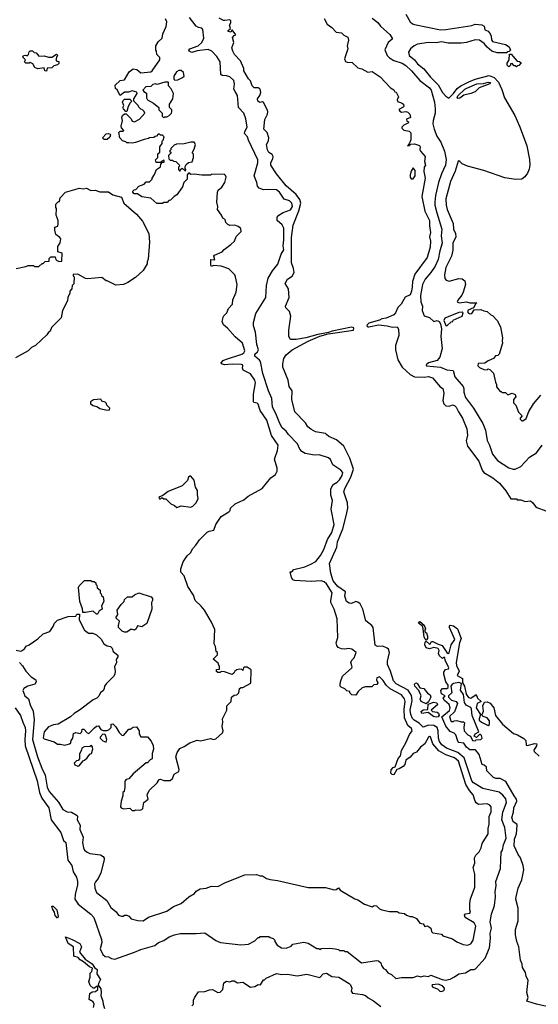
# Model space of a CAD drawing. Extents: x 2348354 to 2479840, y 460476 to 613653.
# Tile 150 of 256: x 2375068 to 2379847, y 571615 to 580685. Entities that reach past the tile are written whole.
import ezdxf

# ---------------------------------------------------------------- set-up
doc = ezdxf.new("R2010")
doc.units = 0

msp = doc.modelspace()

# ---------------------------------------------------------------- linework, layer by layer
at = {"layer": '0CON05XD'}
for points in [[(2378626.7, 580735), (2378666.1, 580666.1), (2378686.4, 580646.4), (2378705, 580640), (2378945, 580591.9), (2378995, 580593.1), (2379115, 580611.4), (2379235, 580632.5), (2379265, 580643.3), (2379326.1, 580636.1), (2379347.5, 580625), (2379355, 580592.5), (2379385, 580580), (2379403.3, 580555), (2379413.3, 580533.3), (2379415, 580500), (2379425, 580482.5), (2379545, 580456.7), (2379577.5, 580435), (2379590, 580405), (2379578.3, 580391.7), (2379565, 580390), (2379555, 580380), (2379468.3, 580378.3), (2379420, 580395), (2379375, 580432.5), (2379347.5, 580465), (2379305, 580496.7), (2379265, 580500), (2379184.1, 580475.9), (2379135, 580468), (2379015, 580469.4), (2378955, 580480.9), (2378907.2, 580472.8), (2378834.4, 580474.4), (2378735, 580460.5), (2378704.2, 580445), (2378670.8, 580415), (2378652, 580385), (2378655.7, 580355), (2378705.3, 580315.3), (2378735, 580278.9), (2378791.3, 580231.3), (2378854.4, 580155), (2378924, 580084), (2378964.4, 580015), (2378995, 579981.2), (2379022.5, 579962.5), (2379065, 580003.6), (2379098.9, 580051.1), (2379133.5, 580076.5), (2379207.6, 580112.4), (2379265, 580135.4), (2379395, 580169.4), (2379441.7, 580151.7), (2379479.1, 580109.1), (2379511.4, 580041.4), (2379535.7, 579965), (2379631.4, 579801.4), (2379675.4, 579705), (2379706.4, 579615), (2379742.5, 579522.5), (2379765.9, 579395.9), (2379768.8, 579345), (2379763.1, 579306.9), (2379748.4, 579271.6), (2379723.9, 579236.1), (2379695, 579216.4), (2379641.2, 579211.2), (2379538, 579228), (2379345.8, 579295), (2379194.8, 579334.8), (2379146.1, 579356.1), (2379125, 579379.2), (2379115, 579383.8), (2379110, 579380), (2379079.8, 579290.2), (2379037.5, 579195), (2378995.7, 579035), (2378998.9, 578975), (2379007.8, 578935), (2379062.9, 578807.1), (2379066.9, 578755), (2379082.9, 578715), (2379086.2, 578685), (2379058.6, 578625), (2379058.8, 578561.2), (2379048, 578505), (2378995, 578402.5), (2378984.2, 578335), (2378985, 578300), (2378997.5, 578285), (2379025, 578276.7), (2379115, 578301.2), (2379145, 578297.5), (2379170.7, 578280.7), (2379176.2, 578245), (2379153.8, 578175), (2379142.3, 578147.7), (2379105, 578102.5), (2379100, 578085), (2379117.5, 578077.5), (2379185, 578084.5), (2379215, 578076.7), (2379280, 578075), (2379270, 578070), (2379249.3, 578030.7), (2379201.2, 578008.8), (2379196.2, 577995), (2379205, 577980), (2379215, 577974), (2379235, 577978.8), (2379257.5, 578012.5), (2379316.1, 578016.1), (2379345, 578002.5), (2379375, 577997.5), (2379410, 577965), (2379425, 577960), (2379467.5, 577915), (2379497.5, 577855), (2379517.5, 577755), (2379513.3, 577725), (2379517.5, 577705), (2379487.5, 577605), (2379475, 577592.5), (2379453, 577587), (2379435, 577562.5), (2379385, 577542.5), (2379355, 577520), (2379291.7, 577518.3), (2379290, 577495), (2379305, 577480), (2379345, 577462.5), (2379375, 577460), (2379385, 577467.5), (2379401.7, 577461.7), (2379435, 577430), (2379452.5, 577345), (2379462.5, 577325), (2379463, 577303), (2379495, 577260), (2379505, 577260), (2379515, 577250), (2379545, 577250), (2379565, 577230), (2379605, 577243.3), (2379635, 577232.5), (2379639.3, 577210.7), (2379620, 577185), (2379620, 577155), (2379640, 577135), (2379665, 577070), (2379697.5, 577035), (2379680, 577015), (2379680, 577005), (2379695, 576990), (2379705, 576990), (2379735, 577012.5), (2379760, 577075), (2379804.3, 577145.7), (2379870, 577225)], [(2375846.7, 574523.3), (2375836.4, 574503.6), (2375813.6, 574486.4), (2375797, 574453), (2375780, 574435), (2375745, 574420), (2375620, 574325), (2375570, 574295), (2375536.1, 574263.9), (2375423.6, 574196.4), (2375380.7, 574189.3), (2375335, 574170), (2375293.3, 574125), (2375285, 574070), (2375295, 574060), (2375385, 574032.5), (2375415, 574012.5), (2375445, 574012.5), (2375485, 574002.5), (2375527, 574013), (2375540, 574025), (2375542.5, 574045), (2375557.5, 574065), (2375565, 574110), (2375585, 574117.5), (2375625, 574110), (2375640, 574125), (2375645, 574150), (2375658.3, 574148.3), (2375690, 574115), (2375705, 574110), (2375757, 574163), (2375775, 574176.7), (2375795, 574180), (2375816.7, 574146.7), (2375837, 574137), (2375873, 574137), (2375893, 574147), (2375910, 574165), (2375910, 574195), (2375925, 574200), (2375955, 574170), (2375985, 574120), (2376010, 574095), (2376025, 574090), (2376075, 574150), (2376085, 574150), (2376113, 574167), (2376145, 574170), (2376170, 574135), (2376170, 574105), (2376185, 574080), (2376245, 574080), (2376278.3, 574038.3), (2376299.3, 573999.3), (2376300, 573965), (2376290, 573925), (2376290, 573875), (2376271.7, 573868.3), (2376245, 573840), (2376235, 573840), (2376115, 573737.5), (2376075, 573692.5), (2376050, 573685), (2376038.3, 573671.7), (2376037.5, 573615), (2376030, 573575), (2376020, 573565), (2376020, 573535), (2376003.6, 573486.4), (2375996.7, 573435), (2376002.5, 573425), (2376025, 573414.2), (2376081.7, 573421.7), (2376105, 573400), (2376125, 573400), (2376135, 573407.5), (2376175, 573403.3), (2376195, 573410), (2376201.7, 573418.3), (2376213.3, 573475), (2376252.5, 573505), (2376242.5, 573545), (2376262.5, 573585), (2376333.9, 573656.1), (2376354.1, 573685.9), (2376365, 573690), (2376395, 573677.5), (2376455, 573677.5), (2376476.7, 573695), (2376492.5, 573735), (2376535, 573760), (2376536.4, 573776.4), (2376507.5, 573895), (2376520, 573935), (2376545, 573972.5), (2376585, 573990), (2376635, 574023.8), (2376705, 574046.7), (2376735, 574043.3), (2376825, 574062.5), (2376855, 574053.3), (2376875, 574060), (2376936.7, 574115), (2376943.3, 574135), (2376933.8, 574175), (2376940, 574215), (2376937.5, 574245), (2376976.7, 574325), (2376977.5, 574365), (2377016.1, 574403.9), (2377020, 574445), (2377045, 574462.5), (2377070, 574465), (2377087.5, 574485), (2377092.5, 574525), (2377108.3, 574531.7), (2377125, 574532.5), (2377197, 574573), (2377200, 574695), (2377165, 574720), (2377138.3, 574721.7), (2377130, 574715), (2377125, 574690), (2377115, 574700), (2377095, 574702.5), (2377070, 574695), (2377050, 574685), (2377040, 574665), (2377025, 574652.5), (2376955, 574677.5), (2376925, 574680), (2376915, 574670), (2376895, 574670), (2376881.7, 574681.7), (2376881.7, 574698.3), (2376908.3, 574701.7), (2376910, 574725), (2376898.3, 574758.3), (2376850, 574795), (2376890, 574835), (2376890, 574855), (2376880, 574865), (2376871.7, 574911.7), (2376860, 574935), (2376866.4, 575066.4), (2376836.7, 575135), (2376770, 575245), (2376741.7, 575281.7), (2376686.2, 575335), (2376671.2, 575385), (2376616.2, 575465), (2376585, 575562.5), (2376552.5, 575595), (2376552.5, 575625), (2376575, 575690), (2376612.5, 575745), (2376642.5, 575775), (2376662.5, 575815), (2376692.5, 575845), (2376725, 575892.5), (2376796.1, 575963.9), (2376815, 575973.8), (2376858, 575982), (2376875.8, 576034.2), (2376925, 576107.5), (2376995, 576152.5), (2377007.5, 576165), (2377010, 576185), (2377053.6, 576226.4), (2377135, 576262.5), (2377173.9, 576296.1), (2377302.5, 576365), (2377382.5, 576465), (2377424.2, 576495.8), (2377442, 576525), (2377440.8, 576555), (2377416.2, 576635), (2377444, 576715), (2377450, 576765), (2377388.6, 576855), (2377345.5, 576995), (2377284.5, 577084.5), (2377265, 577142.5), (2377255, 577152.5), (2377225, 577157.5), (2377221.2, 577165), (2377222.5, 577235), (2377241.7, 577338.3), (2377235.6, 577365), (2377195, 577422.5), (2377127.3, 577457.3), (2377120, 577475), (2377125.8, 577495), (2377121.2, 577505), (2377112.8, 577507.2), (2377025, 577511.2), (2376955, 577505.6), (2376928.8, 577515), (2376923.8, 577525), (2376942, 577545), (2376964, 577555), (2377115, 577602.7), (2377134.5, 577615), (2377142.9, 577632.9), (2377120.8, 577705), (2377054.6, 577764.6), (2376982.7, 577842.7), (2376945, 577872.5), (2376933.3, 577905), (2376946.4, 577953.6), (2376976.1, 577983.9), (2376992.5, 578025), (2377030, 578065), (2377033.3, 578105), (2377063.3, 578175), (2377072.5, 578245), (2377057, 578317), (2377050, 578335), (2376995, 578390), (2376925, 578413.3), (2376855, 578420), (2376835, 578412.5), (2376830, 578425), (2376830, 578475), (2376867, 578473), (2376857.5, 578505), (2376862.5, 578515), (2376935, 578546.7), (2376952.3, 578567.7), (2377015, 578613.3), (2377046.7, 578645), (2377061.7, 578688.3), (2377110, 578735), (2377105, 578760), (2377081.7, 578778.3), (2377051.7, 578791.7), (2377005, 578790), (2376985, 578797.5), (2376967.5, 578815), (2376960, 578845), (2376940, 578855), (2376926.7, 578885), (2376891.2, 578935), (2376893.3, 578965), (2376886.2, 579005), (2376890, 579095), (2376896.4, 579113.6), (2376929.3, 579140.7), (2376957.5, 579185), (2376970, 579235), (2376965, 579250), (2376951.7, 579261.7), (2376835, 579257.5), (2376825, 579252.5), (2376745, 579253.3), (2376675, 579262.5), (2376645, 579260), (2376635, 579270), (2376625, 579270), (2376610, 579255), (2376610, 579215), (2376580, 579185), (2376567.5, 579145), (2376515, 579070), (2376490, 579055), (2376458.3, 579021.7), (2376441.7, 579018.3), (2376428.3, 579001.7), (2376395, 579000), (2376385, 578990), (2376333, 578993), (2376275, 579040), (2376195, 579053.3), (2376155, 579080), (2376121.7, 579081.7), (2376110, 579095), (2376110, 579105), (2376121.7, 579118.3), (2376138.3, 579121.7), (2376165, 579150), (2376215, 579170), (2376235, 579190), (2376265, 579190), (2376290, 579215), (2376290, 579225), (2376311.7, 579258.3), (2376330, 579305), (2376365, 579330), (2376370, 579355), (2376381.7, 579368.3), (2376398.3, 579371.7), (2376400, 579385), (2376395, 579390), (2376365, 579370), (2376325, 579370), (2376320, 579395), (2376340, 579415), (2376341.7, 579448.3), (2376360, 579465), (2376360, 579515), (2376380, 579545), (2376380, 579565), (2376390, 579575), (2376400, 579605), (2376385, 579620), (2376365, 579620), (2376355, 579630), (2376345, 579630), (2376328.3, 579611.7), (2376315, 579610), (2376305, 579600), (2376263, 579597), (2376255, 579590), (2376215, 579582.5), (2376136.4, 579553.6), (2376105, 579547.5), (2376075, 579550), (2376055, 579550), (2376045, 579560), (2376015, 579570), (2375990, 579595), (2375983, 579647), (2375993, 579657), (2376021.7, 579658.3), (2376027.5, 579665), (2376007.7, 579687.7), (2376003.8, 579705), (2376016.4, 579756.4), (2376010, 579785), (2376015, 579802.5), (2376035, 579817.5), (2376048.3, 579818.3), (2376095, 579770), (2376105, 579750), (2376125, 579742.5), (2376171.7, 579768.3), (2376220, 579825), (2376215, 579840), (2376200, 579855), (2376185, 579860), (2376165, 579880), (2376160, 579895), (2376120, 579935), (2376120, 579955), (2376150, 580005), (2376148.3, 580018.3), (2376105, 580030), (2376071.7, 580018.3), (2376035, 580017.5), (2375995, 579987.5), (2375965, 580040), (2375950, 580050), (2375947, 580083), (2375995, 580123.3), (2376035, 580130), (2376077.5, 580205), (2376115, 580232.5), (2376147, 580227), (2376183.9, 580193.9), (2376275, 580203.3), (2376290, 580215), (2376360, 580315), (2376360, 580335), (2376332.5, 580365), (2376330, 580395), (2376322.5, 580405), (2376322.5, 580445), (2376345, 580480), (2376380, 580515), (2376387.5, 580555), (2376419.3, 580620.7), (2376422.5, 580665), (2376411.7, 580691.7)], [(2377497.1, 578602.9), (2377503.4, 578656.6), (2377500.8, 578765), (2377486, 578795), (2377440, 578835), (2377440, 578865), (2377455.9, 578884.1), (2377495, 578908), (2377565, 578933.1), (2377580.5, 578965), (2377575.7, 578995), (2377555, 579015.7), (2377505, 579030), (2377461.1, 579095), (2377435, 579116.9), (2377365, 579120.8), (2377315, 579116.2), (2377273.9, 579133.9), (2377260.5, 579150.5), (2377254, 579185), (2377230, 579245), (2377261.9, 579365), (2377261.4, 579395), (2377176.2, 579575), (2377168, 579605), (2377140, 579635), (2377142.9, 579655), (2377162.9, 579695), (2377151.7, 579771.7), (2377134, 579825), (2377085.7, 579875), (2377075.4, 579985), (2377054.1, 580024.1), (2377042.5, 580045), (2377046.9, 580095), (2377040, 580125), (2377005, 580159.2), (2376975, 580168.6), (2376935, 580170), (2376921.2, 580181.2), (2376914.4, 580295), (2376884.3, 580345), (2376838.6, 580395), (2376805, 580409.4), (2376705, 580397.3), (2376655, 580383.8), (2376628.6, 580395), (2376626.9, 580405), (2376634.7, 580415.3), (2376711.2, 580445), (2376745.8, 580475), (2376764.2, 580515), (2376755.6, 580595.6), (2376745.6, 580605.6), (2376715, 580611.5), (2376694.7, 580624.7), (2376631.4, 580705)], [(2378420, 571945), (2378440, 571935), (2378460, 571905), (2378495, 571890), (2378535, 571852.5), (2378585, 571862), (2378695, 571862.5), (2378735, 571876.7), (2378765, 571867.5), (2378795, 571876.7), (2378835, 571872.5), (2378857.5, 571882.5), (2378962.6, 571842.6), (2378991.4, 571838.6), (2379035, 571846.7), (2379075, 571866.7), (2379114.2, 571895.8), (2379175, 571906), (2379225, 571936.2), (2379255, 571936.2), (2379267.7, 571942.3), (2379358.8, 572041.2), (2379398, 572135), (2379405.6, 572224.4), (2379403, 572267), (2379416.2, 572315), (2379404.1, 572375.9), (2379416.2, 572445), (2379442, 572525), (2379454.2, 572605), (2379450.8, 572655), (2379459.2, 572705), (2379456.2, 572745), (2379498.8, 572865), (2379501.4, 572945), (2379506, 573015), (2379518.6, 573035), (2379527.5, 573085), (2379549.5, 573145), (2379538.8, 573245), (2379511.8, 573315), (2379520, 573385), (2379554, 573475), (2379546.8, 573506.8), (2379521.7, 573541.7), (2379485, 573568.2), (2379335, 573604.4), (2379250, 573655), (2379234.6, 573675), (2379165, 573885.6), (2379105, 573934.7), (2379002.5, 573975), (2378959.5, 574005), (2378937.9, 574035), (2378928.9, 574065), (2378925.3, 574135), (2378914.8, 574164.8), (2378885, 574183), (2378835, 574186.4), (2378785, 574167.1), (2378748.2, 574205), (2378702.8, 574232.8), (2378688.7, 574248.7), (2378671.2, 574285), (2378667.6, 574325), (2378685.9, 574415), (2378679.2, 574459.2), (2378648, 574508), (2378537.4, 574567.4), (2378513.4, 574595), (2378485.9, 574685), (2378458.8, 574745), (2378458.2, 574775), (2378476, 574855), (2378467.9, 574885), (2378455, 574896.9), (2378415, 574914.6), (2378365, 574910.5), (2378345, 574922), (2378326, 575086), (2378314.3, 575105), (2378257.3, 575147.3), (2378229.2, 575255), (2378204.3, 575305), (2378185, 575320), (2378165, 575324.3), (2378125, 575306.7), (2378105, 575310), (2378080, 575325), (2378069.2, 575355), (2378065.7, 575375), (2378071.5, 575415), (2378001.1, 575465), (2377958.2, 575515), (2377934.3, 575585), (2377923.9, 575673.9), (2377991.2, 575825), (2377996.7, 575875), (2378044.4, 575995), (2378076, 576115), (2378092.5, 576185), (2378088.6, 576235), (2378054.5, 576335), (2378063.1, 576365), (2378120, 576470), (2378143.5, 576545), (2378111.5, 576645), (2378055, 576756.2), (2377986.7, 576815), (2377915.7, 576845.7), (2377896.2, 576865), (2377885, 576872), (2377795, 576887.5), (2377751.3, 576911.3), (2377723.8, 576935), (2377700.3, 576970.3), (2377605, 577072.5), (2377576.2, 577185), (2377580, 577265), (2377550, 577305), (2377541.2, 577365), (2377493.6, 577483.6), (2377493.3, 577515), (2377501.2, 577565), (2377522.3, 577597.7), (2377578.8, 577645), (2377725, 577722.5), (2377835, 577770), (2377910, 577790), (2378145, 577824.5), (2378147.9, 577845), (2378125, 577852.3), (2377947.5, 577815), (2377912.5, 577802.5), (2377815, 577784), (2377706.2, 577753.8), (2377615, 577739.5), (2377565, 577740), (2377547, 577767), (2377546.7, 577825), (2377568, 577955), (2377555, 577997.5), (2377521.2, 578031.2), (2377516, 578045), (2377550.6, 578125), (2377544.5, 578204.5), (2377514, 578255), (2377534.4, 578295.6), (2377578.3, 578321.7), (2377597.1, 578355), (2377592.4, 578392.4), (2377572.5, 578445), (2377572.3, 578677.7), (2377589.1, 578790.9), (2377640.7, 578925), (2377657.5, 578995), (2377649.7, 579029.7), (2377615.6, 579075), (2377524.3, 579155), (2377435.9, 579265.9), (2377383.8, 579345), (2377382, 579365), (2377402, 579405), (2377404.3, 579425), (2377395, 579443.8), (2377365, 579462.5), (2377351.9, 579485), (2377342.5, 579535), (2377360.5, 579569.5), (2377363.8, 579595), (2377347.5, 579645), (2377317.5, 579675), (2377326, 579765), (2377351.2, 579815), (2377356.2, 579835), (2377351.7, 579851.7), (2377315, 579922.5), (2377305, 579927.5), (2377280.7, 579920.7), (2377261.2, 579935), (2377258.8, 579955), (2377280, 579985), (2377288.8, 580015), (2377282.5, 580045), (2377265, 580057.5), (2377228.3, 580058.3), (2377210, 580075), (2377195, 580120), (2377175, 580140), (2377133.3, 580215), (2377132.5, 580235), (2377102.5, 580305), (2377047.5, 580365), (2377031.2, 580395), (2377024, 580425), (2377040, 580475), (2377028.3, 580521.7), (2377045, 580540), (2377060, 580545), (2377025, 580590), (2377015, 580570), (2376990, 580575), (2376990, 580585), (2377010, 580605), (2377002.5, 580635), (2377013, 580657), (2377012.5, 580675), (2377003, 580683), (2376957.5, 580677.5), (2376945, 580676.7), (2376905, 580700)], [(2377872.5, 580695), (2377902.6, 580642.6), (2377945, 580611.2), (2377985, 580571.2), (2378035, 580562.5), (2378055, 580542.5), (2378093, 580523), (2378096.7, 580495), (2378086.7, 580445), (2378093.3, 580415), (2378062.5, 580325), (2378070.7, 580300.7), (2378087, 580293), (2378131.7, 580291.7), (2378185, 580240), (2378221.7, 580231.7), (2378275, 580202.5), (2378316.4, 580206.4), (2378389.3, 580159.3), (2378485, 580057.5), (2378515, 580040), (2378525, 580020), (2378538.3, 580018.3), (2378557.5, 579975), (2378547.5, 579945), (2378550.7, 579930.7), (2378585, 579920), (2378603.8, 579905), (2378606.7, 579885), (2378601.7, 579878.3), (2378563, 579857), (2378570.7, 579840.7), (2378585, 579832.5), (2378625, 579840), (2378645, 579832.5), (2378662.5, 579815), (2378670, 579785), (2378631.7, 579768.3), (2378635, 579750), (2378648.3, 579748.3), (2378650, 579735), (2378607, 579713), (2378590, 579695), (2378590, 579685), (2378608.3, 579668.3), (2378658.3, 579658.3), (2378671.7, 579641.7), (2378671.7, 579578.3), (2378658.3, 579541.7), (2378641.7, 579521.7), (2378660, 579525), (2378672.5, 579537.5), (2378705, 579541.2), (2378752.5, 579525), (2378760, 579515), (2378756.2, 579485), (2378761.2, 579475), (2378803.3, 579425), (2378797, 579377), (2378807.5, 579345), (2378794, 579326), (2378792.5, 579285), (2378805.9, 579225.9), (2378773.8, 579055), (2378801.2, 578921.2), (2378845.6, 578835), (2378843.8, 578785), (2378853.6, 578723.6), (2378846, 578685), (2378853.8, 578645), (2378849.5, 578590.5), (2378824, 578495), (2378709.4, 578340.6), (2378688.3, 578271.7), (2378684.4, 578224.4), (2378680, 578185), (2378665, 578150), (2378621.2, 578128.8), (2378583.8, 578065), (2378551.2, 578035), (2378532, 577985), (2378516, 577965), (2378445, 577936.4), (2378405, 577928.9), (2378385, 577917.8), (2378285, 577887.7), (2378270, 577875), (2378268.5, 577865), (2378274.7, 577854.7), (2378285, 577854.6), (2378375, 577873.2), (2378455.6, 577864.4), (2378505, 577852.2), (2378546, 577855), (2378557.8, 577835), (2378562.7, 577775), (2378531.9, 577685), (2378531.5, 577645), (2378552.6, 577552.6), (2378592.4, 577482.4), (2378665.9, 577415.9), (2378705, 577393.5), (2378796.7, 577393.3), (2378835, 577399.2), (2378872.5, 577385), (2378944.1, 577304.1), (2378967, 577287), (2378975.7, 577245), (2378966.4, 577176.4), (2378976.4, 577146.4), (2378995, 577127.5), (2379025, 577126.2), (2379055, 577135.8), (2379075, 577132), (2379090.8, 577115), (2379111.7, 577071.7), (2379150, 577015), (2379187.1, 576917.1), (2379193.9, 576856.1), (2379183.8, 576805), (2379193.3, 576755), (2379297.6, 576617.6), (2379330, 576535), (2379343.8, 576515), (2379426.7, 576465), (2379488.8, 576415), (2379547.5, 576345), (2379595, 576270), (2379645, 576270), (2379653, 576263), (2379685, 576262.5), (2379725, 576247.5), (2379775, 576252.5), (2379797.5, 576235), (2379820.7, 576200.7), (2379835, 576190), (2379915, 576160)], [(2378315, 580697.5), (2378367.7, 580657.7), (2378394.1, 580624.1), (2378479.6, 580549.6), (2378501.2, 580515), (2378500, 580505), (2378463.3, 580475), (2378434.1, 580405.9), (2378453.7, 580353.7), (2378475, 580332.9), (2378515, 580310), (2378593.3, 580285), (2378625, 580264.2), (2378678.6, 580215), (2378755, 580123.8), (2378845, 580057.1), (2378860.6, 580035), (2378891.2, 579925), (2378898.1, 579865), (2378896.9, 579825), (2378876.9, 579755), (2378876.7, 579725), (2378886.9, 579675), (2378910.6, 579610.6), (2378950, 579555), (2378983.7, 579473.7), (2378997.8, 579397.8), (2378990.4, 579345), (2378954.6, 579265), (2378927.7, 579185), (2378899.5, 579065), (2378893.4, 579003.4), (2378894.5, 578975), (2378911.5, 578905), (2378957.1, 578755), (2378952.2, 578695), (2378960.5, 578625), (2378938.5, 578555), (2378923.2, 578475), (2378897.5, 578415), (2378857.1, 578355), (2378804.4, 578295), (2378781.5, 578245), (2378761.5, 578145), (2378765.7, 578085.7), (2378778.8, 578045), (2378776.4, 578006.4), (2378796.7, 577956.7), (2378845, 577942), (2378885, 577903.5), (2378915, 577912.7), (2378932.5, 577905), (2378945, 577881.9), (2378955, 577837.5), (2378948.8, 577765), (2378960, 577655), (2378941.2, 577575), (2378915, 577544.8), (2378834.7, 577525.3), (2378813.3, 577505), (2378816.1, 577496.1), (2378945, 577485.4), (2379005, 577458.1), (2379064, 577454), (2379079.2, 577395), (2379156.2, 577305), (2379162, 577285), (2379160, 577255), (2379176, 577205), (2379249.4, 577105), (2379336, 576965), (2379362, 576905), (2379377.3, 576807.3), (2379396, 576765), (2379425, 576682.5), (2379472, 576625), (2379575, 576557.5), (2379615, 576544.2), (2379635, 576544.2), (2379685, 576567.5), (2379765, 576655.7), (2379831.2, 576695), (2379882.5, 576765)], [(2375315, 580210), (2375300, 580215), (2375295, 580240), (2375235, 580233.3), (2375207.5, 580245), (2375188.3, 580278.3), (2375165, 580290), (2375155, 580283.3), (2375123.9, 580283.9), (2375113.3, 580295), (2375120, 580315), (2375098.3, 580338.3), (2375102.5, 580355), (2375125, 580357.5), (2375138.3, 580351.7), (2375150, 580365), (2375155, 580390), (2375165, 580397.5), (2375186.4, 580396.4), (2375201.7, 580381.7), (2375218.3, 580378.3), (2375245, 580350), (2375295, 580352.5), (2375335, 580340), (2375365, 580340), (2375408.3, 580368.3), (2375420, 580355), (2375410, 580345), (2375400, 580315), (2375411.7, 580301.7), (2375428.3, 580298.3), (2375428.3, 580281.7), (2375415, 580270), (2375381.7, 580258.3), (2375365, 580240), (2375321.7, 580238.3), (2375315, 580210)], [(2379645, 580250), (2379635, 580260), (2379625, 580260), (2379605, 580280), (2379591.7, 580278.3), (2379590, 580265), (2379575, 580250), (2379560, 580265), (2379560, 580285), (2379580, 580315), (2379581.7, 580368.3), (2379598.3, 580368.3), (2379651.7, 580301.7), (2379675, 580300), (2379688.3, 580288.3), (2379668.3, 580261.7), (2379655, 580260), (2379645, 580250)], [(2376497.5, 580127.5), (2376525, 580130), (2376568.3, 580151.7), (2376582.5, 580165), (2376577, 580197), (2376556.4, 580216.4), (2376535, 580216.2), (2376512.5, 580205), (2376487.5, 580165), (2376488.3, 580138.3), (2376497.5, 580127.5)], [(2376395, 579780), (2376405, 579790), (2376425, 579790), (2376445, 579802.5), (2376466.4, 579823.6), (2376470, 579835), (2376470, 579855), (2376450, 579875), (2376450, 579905), (2376480, 579955), (2376486, 580005), (2376465, 580047.5), (2376440, 580075), (2376440, 580105), (2376435, 580110), (2376405, 580110), (2376335, 580087.5), (2376315, 580092.5), (2376295, 580087.5), (2376275, 580070), (2376230, 580065), (2376202.5, 580035), (2376211.7, 580021.7), (2376237, 580007), (2376237.5, 579965), (2376247, 579947), (2376300, 579915), (2376350, 579875), (2376350, 579855), (2376380, 579825), (2376380, 579795), (2376395, 579780)], [(2379105, 579958.8), (2379100.8, 579965), (2379105, 579982), (2379171.4, 580045), (2379190, 580055), (2379280, 580095), (2379341.7, 580098.3), (2379385, 580110), (2379406.2, 580105), (2379400, 580095), (2379303, 580057), (2379265, 580021.2), (2379225, 580004.2), (2379161.4, 579988.6), (2379125, 579961.2), (2379105, 579958.8)], [(2376055, 579840), (2376045, 579840), (2376023.3, 579865), (2376020, 579875), (2376026.7, 579895), (2376016.2, 579925), (2376020.8, 579939.2), (2376035, 579952.5), (2376081.7, 579951.7), (2376100, 579935), (2376085, 579920), (2376067.5, 579885), (2376055, 579840)], [(2375875, 579582), (2375845, 579582), (2375830, 579595), (2375865, 579632), (2375885, 579636.2), (2375901.2, 579631.2), (2375906.2, 579625), (2375898.3, 579601.7), (2375875, 579582)], [(2376595, 579290), (2376600, 579305), (2376592.5, 579312.5), (2376593.6, 579333.6), (2376600.6, 579349.4), (2376622.3, 579367.7), (2376656, 579374), (2376670, 579415), (2376670, 579445), (2376660, 579455), (2376660, 579465), (2376677, 579493), (2376687.5, 579535), (2376677, 579557), (2376645, 579557.5), (2376585, 579540), (2376513, 579537), (2376491.7, 579528.3), (2376461.7, 579498.3), (2376460, 579485), (2376450, 579475), (2376460, 579465), (2376460, 579455), (2376440, 579435), (2376441.7, 579401.7), (2376455, 579390), (2376475, 579390), (2376485, 579380), (2376508.3, 579378.3), (2376538.3, 579348.3), (2376540, 579335), (2376530, 579325), (2376530, 579305), (2376541.7, 579291.7), (2376548.3, 579291.7), (2376551.7, 579308.3), (2376565, 579317.5), (2376595, 579290)], [(2378695, 579220), (2378712.5, 579245), (2378712.5, 579295), (2378695, 579320), (2378675, 579290), (2378667.5, 579255), (2378667.5, 579235), (2378675, 579220), (2378695, 579220)], [(2375035, 578392.5), (2375125, 578410), (2375145, 578420), (2375195, 578420), (2375205, 578410), (2375245, 578410), (2375275, 578440), (2375285, 578440), (2375303, 578457), (2375338.3, 578461.7), (2375340, 578485), (2375355, 578500), (2375395, 578500), (2375400, 578475), (2375410, 578465), (2375435, 578457.5), (2375455, 578460), (2375460, 578535), (2375420, 578545), (2375420, 578595), (2375441.7, 578628.3), (2375447.5, 578665), (2375439.3, 578679.3), (2375402.5, 578705), (2375392.5, 578745), (2375392.5, 578775), (2375418.3, 578781.7), (2375422.5, 578805), (2375422.5, 578835), (2375403.3, 578885), (2375407.5, 578945), (2375400, 578955), (2375400, 578985), (2375425, 579010), (2375435, 579010), (2375440, 579045), (2375490, 579095), (2375575, 579120), (2375615, 579132.5), (2375655, 579127.5), (2375685, 579132.5), (2375725, 579111.2), (2375763.6, 579113.6), (2375805, 579100), (2375885, 579097.5), (2375925, 579070), (2376005, 579050), (2376027.5, 578995), (2376145, 578892.5), (2376199.3, 578829.3), (2376257.5, 578715), (2376263.3, 578635), (2376251.7, 578478.3), (2376242.5, 578455), (2376242.5, 578435), (2376205.9, 578374.1), (2376135, 578310), (2376065, 578263.3), (2376025, 578246.7), (2375955, 578240), (2375875, 578280), (2375865, 578280), (2375825, 578310), (2375695, 578297.5), (2375675, 578300), (2375605, 578340), (2375561.7, 578338.3), (2375560, 578325), (2375570, 578315), (2375567, 578253), (2375553, 578237), (2375550, 578205), (2375530, 578185), (2375530, 578165), (2375513, 578127), (2375510, 578095), (2375462.5, 578005), (2375451.7, 577938.3), (2375361.7, 577848.3), (2375350, 577815), (2375330, 577800), (2375319.3, 577780.7), (2375215, 577682.5), (2375176.4, 577663.6), (2375145, 577633.3), (2375030.7, 577569.3)], [(2375065, 574762.5), (2375095, 574734.2), (2375124.7, 574684.7), (2375175, 574630), (2375217.3, 574605), (2375221.3, 574585), (2375206.5, 574563.5), (2375143.8, 574545), (2375106, 574524), (2375096.2, 574505), (2375115, 574456.7), (2375149.1, 574429.1), (2375164.2, 574375), (2375193.3, 574315), (2375201.2, 574235), (2375186.1, 574055), (2375231.1, 573895), (2375270.5, 573790.5), (2375302.3, 573725), (2375321.8, 573615), (2375338.9, 573575), (2375425.9, 573475.9), (2375465, 573409.2), (2375505, 573388), (2375545, 573385.8), (2375596.2, 573355), (2375601.2, 573345), (2375598, 573315), (2375624, 573265), (2375621.9, 573225), (2375652.5, 573155), (2375648, 573105), (2375655.9, 573055.9), (2375666.2, 573035), (2375690, 573015), (2375715.5, 573005.5), (2375811.7, 572991.7), (2375836.4, 572976.4), (2375845, 572960), (2375846.7, 572945), (2375815, 572827.5), (2375791.2, 572775), (2375765.9, 572744.1), (2375758.8, 572725), (2375760, 572685), (2375776.7, 572645), (2375871.2, 572571.2), (2375907.7, 572507.7), (2375957.7, 572467.7), (2375977.5, 572435), (2376005, 572426.7), (2376021.7, 572428.3), (2376035, 572437.5), (2376055, 572436.7), (2376075, 572426.7), (2376095, 572403.3), (2376156.2, 572386.2), (2376205, 572383.3), (2376255, 572416.2), (2376425, 572474), (2376485, 572516.2), (2376556.7, 572543.3), (2376626.7, 572605), (2376677.5, 572635), (2376694.2, 572655.8), (2376732.3, 572677.7), (2376786, 572684), (2376835, 572703.3), (2376895, 572701.2), (2376964.1, 572735.9), (2377142.3, 572807.7), (2377249.3, 572809.3), (2377285, 572797.5), (2377305, 572797.5), (2377342.5, 572775), (2377375, 572765.8), (2377445, 572756), (2377725, 572692), (2377885, 572690), (2377965, 572670), (2377985, 572672.5), (2378005, 572686.7), (2378022.5, 572665), (2378156.4, 572586.4), (2378185, 572576.7), (2378246.1, 572536.1), (2378315, 572513.3), (2378334, 572526), (2378355, 572522), (2378385, 572493.3), (2378405, 572483.8), (2378475, 572470), (2378545, 572471.2), (2378565, 572458.8), (2378615, 572450), (2378632.5, 572435), (2378665, 572422.5), (2378685, 572422.5), (2378725, 572406.7), (2378755, 572362.5), (2378785, 572357.5), (2378803, 572333), (2378825, 572336.7), (2378845, 572326.7), (2378856.2, 572315), (2378864, 572285), (2378875, 572272.5), (2378955, 572260), (2378966.4, 572246.4), (2379055, 572216.7), (2379095, 572191.2), (2379156.1, 572166.1), (2379195, 572161.2), (2379225, 572172.5), (2379246.2, 572205), (2379270.8, 572335), (2379257.1, 572365), (2379173.8, 572415), (2379166.2, 572435), (2379175, 572448.8), (2379216, 572454), (2379222.5, 572465), (2379216.7, 572485), (2379216.2, 572545), (2379222.7, 572587.3), (2379256.2, 572675), (2379261.2, 572695), (2379261.2, 572815), (2379246.7, 572875), (2379261.2, 572915), (2379260, 572965), (2379271.7, 572988.3), (2379300.7, 573019.3), (2379320, 573055), (2379330, 573095), (2379386, 573185), (2379386.2, 573235), (2379395.8, 573275), (2379393.3, 573345), (2379413, 573387), (2379413.3, 573435), (2379400.5, 573450.5), (2379375, 573462), (2379296.2, 573456.2), (2379275, 573470), (2379264, 573485), (2379245.6, 573545), (2379213.6, 573583.6), (2379179.3, 573639.3), (2379111.2, 573855), (2379075, 573885.4), (2378995, 573913.3), (2378930.5, 573950.5), (2378876.7, 574015), (2378855, 574080), (2378845, 574083.3), (2378835, 574076.2), (2378801.2, 574015), (2378761.2, 573985), (2378725, 573938.8), (2378695, 573926.7), (2378667.7, 573892.3), (2378627, 573863), (2378617.5, 573825), (2378602.5, 573805), (2378565, 573783.3), (2378542.5, 573777.5), (2378515, 573730), (2378500.7, 573730.7), (2378487.5, 573745), (2378492.5, 573775), (2378510, 573795), (2378527.5, 573802.5), (2378555, 573880), (2378576.7, 573905), (2378586.1, 573953.9), (2378626.8, 574023.2), (2378660.3, 574099.7), (2378685.8, 574135), (2378678.8, 574155), (2378644.4, 574184.4), (2378613.6, 574253.6), (2378610, 574335), (2378620, 574405), (2378615, 574430), (2378585, 574465.7), (2378480.7, 574520.7), (2378444.3, 574554.3), (2378418.8, 574598.8), (2378385, 574630), (2378358.3, 574621.7), (2378357.5, 574605), (2378367.5, 574575), (2378359.3, 574560.7), (2378333, 574557), (2378311.7, 574538.3), (2378255, 574538.8), (2378225, 574530), (2378187.5, 574495), (2378165, 574462.5), (2378130, 574465), (2378110, 574485), (2378110, 574495), (2378083.3, 574503.3), (2378065, 574520), (2378030, 574535), (2378020, 574545), (2378022.5, 574557.5), (2378023.6, 574586.4), (2378043.8, 574636.2), (2378130, 574715), (2378132.5, 574725), (2378120, 574765), (2378130, 574785), (2378150, 574805), (2378167.5, 574855), (2378130, 574885), (2378102.3, 574892.3), (2378065, 574885.6), (2378035, 574888.9), (2378002.8, 574902.8), (2377989.3, 574919.3), (2377985.7, 574945), (2378000.4, 574995), (2377994.7, 575165), (2377966.6, 575255), (2377936.6, 575315), (2377934.7, 575335.3), (2377947.5, 575405), (2377895, 575488.1), (2377875, 575506.5), (2377845, 575515.5), (2377755, 575509.1), (2377605, 575517.5), (2377585, 575526), (2377571.4, 575545), (2377561.7, 575598.3), (2377575, 575600), (2377595, 575619.2), (2377695, 575643.5), (2377750.9, 575669.1), (2377795.8, 575695), (2377839.5, 575750.5), (2377872.2, 575805), (2377905.6, 575895), (2377945, 575961.2), (2377966.2, 576035), (2377939.1, 576175), (2377951.2, 576255), (2377936.5, 576305), (2377935.5, 576364.5), (2377955.5, 576404.5), (2377995, 576424.4), (2378014.6, 576445.4), (2378040, 576485), (2378044.3, 576514.3), (2378026.2, 576535), (2377953.6, 576583.6), (2377932.3, 576632.3), (2377915, 576650), (2377826.4, 576676.4), (2377784.3, 576674.3), (2377698.3, 576688.3), (2377667, 576707), (2377648.8, 576728.8), (2377626.8, 576776.8), (2377545, 576864), (2377525, 576894.2), (2377486, 576925), (2377465, 576963.8), (2377428.6, 577058.6), (2377397.5, 577115), (2377391.9, 577195), (2377359.4, 577265), (2377310, 577425), (2377287.5, 577535), (2377278.9, 577548.9), (2377233.8, 577585), (2377234.2, 577605), (2377258.8, 577625), (2377268, 577645), (2377254.2, 577694.2), (2377241.2, 577805), (2377223.8, 577865), (2377223.8, 577895), (2377245, 577977.5), (2377335.8, 578124.2), (2377341.4, 578235), (2377356.8, 578303.2), (2377397.9, 578372.1), (2377446.3, 578433.7), (2377478.9, 578525), (2377500.6, 578565), (2377497.1, 578602.9)], [(2379005, 577864), (2379045, 577900), (2379060, 577905), (2379061.7, 577918.3), (2379145, 577953.8), (2379153.3, 577985), (2379145, 577991.2), (2379115, 577986.5), (2378985, 577935.6), (2378977.5, 577915), (2378995, 577866.7), (2379005, 577864)], [(2375875, 577087.5), (2375895, 577090), (2375900, 577105), (2375870, 577135), (2375868.3, 577148.3), (2375855, 577160), (2375825, 577170), (2375815, 577190), (2375748.3, 577181.7), (2375720, 577165), (2375720, 577145), (2375745, 577130), (2375785, 577120), (2375805, 577103.3), (2375875, 577087.5)], [(2376515, 576190), (2376555, 576207.5), (2376645, 576193.8), (2376665, 576203.3), (2376693.8, 576235), (2376714, 576275), (2376706.5, 576306.5), (2376707.2, 576347.2), (2376689.1, 576379.1), (2376675, 576442.5), (2376645, 576480), (2376635, 576480), (2376625, 576470), (2376615, 576440), (2376565, 576390), (2376435, 576337.5), (2376388.3, 576301.7), (2376350, 576285), (2376355, 576270), (2376365, 576270), (2376375, 576280), (2376385, 576280), (2376395, 576270), (2376415, 576270), (2376460, 576225), (2376495, 576210), (2376515, 576190)], [(2375785, 575210), (2375775, 575210), (2375745, 575237.5), (2375673, 575223), (2375650, 575225), (2375647, 575257), (2375622.5, 575325), (2375610, 575455), (2375615, 575470), (2375665, 575520), (2375725, 575520), (2375735, 575510), (2375755, 575510), (2375768.3, 575498.3), (2375770, 575485), (2375780, 575475), (2375781.7, 575451.7), (2375808.3, 575428.3), (2375810, 575405), (2375820, 575395), (2375821.7, 575381.7), (2375837, 575367), (2375842.5, 575325), (2375822.5, 575285), (2375827.5, 575255), (2375801.7, 575238.3), (2375785, 575210)], [(2376035, 575042.5), (2376013, 575053), (2375980, 575085), (2375977.5, 575105), (2375986.7, 575145), (2375952.5, 575175), (2375972.5, 575205), (2375967.5, 575245), (2376001.7, 575298.3), (2376030, 575325), (2376032.5, 575345), (2376063, 575367), (2376105, 575367.5), (2376125, 575387.5), (2376165, 575406.7), (2376278.3, 575368.3), (2376293, 575353), (2376292.5, 575335), (2376282.5, 575315), (2376286.7, 575255), (2376238.3, 575121.7), (2376195, 575092.5), (2376155, 575100), (2376142.5, 575075), (2376125, 575060), (2376095, 575070), (2376055, 575043.3), (2376035, 575042.5)], [(2375035, 574878), (2375075, 574868.8), (2375085, 574872), (2375111.2, 574888.8), (2375127.5, 574915), (2375155, 574926.7), (2375235, 574981.2), (2375285, 575026.7), (2375345, 575050), (2375377.5, 575095), (2375387.5, 575125), (2375416.4, 575153.6), (2375515, 575187.5), (2375585, 575190), (2375595, 575210), (2375618.3, 575208.3), (2375615.8, 575155), (2375665, 575060), (2375703, 575033), (2375743, 575033), (2375775, 575017.5), (2375819.3, 574979.3), (2375842.5, 574935), (2375875, 574917.5), (2375905, 574910), (2375920, 574895), (2375930, 574865), (2375971.7, 574831.7), (2375972.5, 574815), (2375958.3, 574791.7), (2375960, 574765), (2375941.2, 574725), (2375948.8, 574685), (2375943.9, 574656.1), (2375932.5, 574635), (2375865, 574567.5), (2375850, 574545), (2375846.7, 574523.3)], [(2378815, 574970), (2378805, 574977.5), (2378795, 575000), (2378783.9, 575093.9), (2378742.5, 575125), (2378755, 575140), (2378795, 575107.5), (2378807.5, 575075), (2378800, 575065), (2378800, 575045), (2378816.7, 575036.7), (2378826.7, 575005), (2378827.5, 574985), (2378815, 574970)], [(2379925, 571593.5), (2379830, 571615), (2379740, 571645), (2379753, 571677), (2379742.5, 571725), (2379753.9, 571833.9), (2379736.2, 571875), (2379727.7, 571907.7), (2379702.6, 571952.6), (2379697.5, 571985), (2379682.4, 572022.4), (2379668.5, 572145), (2379649.4, 572195), (2379637.5, 572255), (2379637.5, 572305), (2379660.8, 572385), (2379660.5, 572500.5), (2379641.2, 572585), (2379643.8, 572605), (2379662, 572685), (2379695, 572762.5), (2379714.3, 572855), (2379708.6, 572895), (2379684.3, 572964.3), (2379662.5, 572995), (2379626.2, 573075), (2379626.9, 573135), (2379645.9, 573185.9), (2379653.3, 573265), (2379650, 573275), (2379615, 573296.7), (2379604.3, 573335), (2379619.2, 573385), (2379623.1, 573425), (2379648.8, 573485), (2379645.8, 573505), (2379625, 573535.7), (2379547.7, 573667.7), (2379495, 573696.2), (2379455, 573696.2), (2379433, 573703), (2379372.5, 573765), (2379368.3, 573798.3), (2379348.3, 573818.3), (2379330, 573825), (2379302, 573915), (2379267.7, 573957.7), (2379215, 573958.8), (2379185, 573983.3), (2379160.7, 574020.7), (2379115, 574026.2), (2379105, 574037.5), (2379086.9, 574096.9), (2379071.4, 574111.4), (2379035, 574128.8), (2378995, 574177.5), (2378958.3, 574261.7), (2379030, 574320), (2379036.2, 574345), (2379025.8, 574375.8), (2378983.3, 574415), (2378970, 574435), (2378990, 574455), (2378953.6, 574473.6), (2378947.5, 574505), (2378965, 574522.5), (2379005, 574522.5), (2379017, 574533), (2379017.5, 574555), (2378996.1, 574586.1), (2378977.5, 574655), (2378977.5, 574675), (2378991.7, 574698.3), (2379020, 574705), (2379022.5, 574715), (2378987.5, 574785), (2378985, 574810), (2378975, 574810), (2378965, 574800), (2378937.5, 574825), (2378927.5, 574845), (2378933.3, 574875), (2378925, 574893.3), (2378885, 574900.8), (2378845, 574890.8), (2378815, 574900), (2378802, 574925), (2378805, 574950), (2378815, 574960), (2378845, 574933.8), (2378853, 574937), (2378863.3, 574956.7), (2378875, 574957.5), (2378925, 574931.2), (2378960.7, 574920.7), (2379004.1, 574854.1), (2379015, 574847.5), (2379025, 574852.5), (2379043.8, 574926.2), (2379076.7, 574975), (2379027.5, 575085), (2379028.3, 575101.7), (2379035, 575106.2), (2379065, 575102), (2379101.4, 575075), (2379137.1, 574985), (2379121.2, 574945), (2379090, 574765), (2379094.4, 574735), (2379119.2, 574685), (2379100, 574645), (2379149.2, 574615), (2379148.8, 574575), (2379168.5, 574545), (2379182.6, 574472.6), (2379205, 574441.2), (2379225.8, 574434.2), (2379275, 574470), (2379287.5, 574435), (2379320, 574405), (2379283.8, 574385), (2379276, 574345), (2379313.3, 574285), (2379300.8, 574245), (2379303.6, 574233.6), (2379325, 574214.4), (2379385, 574184), (2379397.7, 574192.3), (2379397.3, 574227.3), (2379375, 574253.3), (2379340, 574265), (2379330, 574275), (2379330, 574285), (2379342.5, 574315), (2379337.5, 574365), (2379351.7, 574398.3), (2379375, 574400), (2379405, 574390), (2379436.2, 574345), (2379453.9, 574273.9), (2379516.7, 574195), (2379619.3, 574109.3), (2379655, 574096.7), (2379715, 574062.5), (2379732.5, 574045), (2379735, 574002.5), (2379745, 573997.5), (2379815, 574017.5), (2379832.5, 574015), (2379829.2, 573995), (2379806.2, 573955), (2379807.5, 573945), (2379855, 573900)], [(2378815, 574382.5), (2378767.5, 574405), (2378760, 574425), (2378767, 574457), (2378746.7, 574506.7), (2378708.8, 574545), (2378707, 574563), (2378715, 574572.5), (2378725, 574576.7), (2378735, 574567.5), (2378755, 574530), (2378793, 574523), (2378825, 574480), (2378850, 574465), (2378857.5, 574445), (2378835, 574400), (2378815, 574382.5)], [(2379265, 574042.5), (2379275, 574050), (2379317, 574053), (2379330, 574065), (2379325, 574090), (2379315, 574100), (2379305, 574100), (2379277, 574073), (2379257.5, 574085), (2379265, 574106.7), (2379300, 574125), (2379238.6, 574275), (2379232.9, 574335), (2379225, 574347.5), (2379181.9, 574371.9), (2379165.6, 574395.6), (2379158.3, 574468.3), (2379129.2, 574509.2), (2379138.8, 574568.8), (2379115, 574578.9), (2379065, 574571.4), (2379053.8, 574565), (2379042.5, 574545), (2379050, 574485), (2379020, 574455), (2379020, 574445), (2379046.4, 574416.4), (2379090, 574405), (2379102, 574385), (2379075, 574310), (2379030, 574265), (2379042.5, 574225), (2379045, 574220), (2379065, 574220), (2379073, 574227), (2379095, 574230), (2379135, 574217.5), (2379157, 574217), (2379168.3, 574208.3), (2379160, 574165), (2379162.5, 574135), (2379198.3, 574098.3), (2379222.5, 574085), (2379240, 574045), (2379265, 574042.5)], [(2378905, 574258.8), (2378882.5, 574265), (2378831.7, 574301.7), (2378775, 574293.8), (2378768.3, 574311.7), (2378785, 574327.5), (2378828.3, 574331.7), (2378831.7, 574378.3), (2378885, 574396.7), (2378911.7, 574391.7), (2378917.5, 574375), (2378860, 574325), (2378873, 574313), (2378915, 574306), (2378927.7, 574297.7), (2378933, 574277), (2378925, 574263.3), (2378905, 574258.8)], [(2375027.5, 574345), (2375076.1, 574276.1), (2375095.5, 574215), (2375119.6, 574165), (2375122.9, 574135), (2375115.4, 574055.4), (2375119.5, 573995), (2375227.8, 573675), (2375249.5, 573565), (2375273.3, 573513.3), (2375335.8, 573425), (2375358, 573315), (2375446.1, 573196.1), (2375472.5, 573125), (2375493.3, 573105), (2375512, 572942), (2375548.6, 572895), (2375560, 572835), (2375590.8, 572785), (2375602, 572745), (2375600.8, 572715), (2375578.1, 572625), (2375577.1, 572585), (2375607, 572537), (2375724.5, 572444.5), (2375750, 572415), (2375823.1, 572213.1), (2375826.4, 572183.6), (2375808.8, 572125), (2375833.1, 572075), (2375855, 572055.7), (2375885, 572052.5), (2375915, 572036.2), (2375945, 572030), (2376125, 572096.7), (2376185, 572120), (2376314.3, 572155.7), (2376347.5, 572185), (2376395, 572203.3), (2376445, 572236.7), (2376495, 572256.2), (2376546.4, 572266.4), (2376695, 572266.7), (2376773, 572273), (2376875, 572203.3), (2376920, 572185), (2377106.4, 572163.6), (2377175, 572167.5), (2377235, 572200), (2377265, 572230), (2377278.3, 572231.7), (2377285, 572240), (2377365, 572240), (2377375, 572230), (2377405, 572220), (2377420, 572205), (2377420, 572195), (2377440.7, 572160.7), (2377480, 572135), (2377525, 572133.3), (2377568.3, 572151.7), (2377585, 572170), (2377685, 572187.5), (2377725, 572177.5), (2377805, 572130), (2377825, 572130), (2377835, 572120), (2377845, 572130), (2377925, 572132.5), (2377975, 572127.5), (2378005, 572120), (2378015, 572110), (2378055, 572110), (2378065, 572100), (2378085, 572100), (2378218.3, 571998.3), (2378355, 572020), (2378375, 572016.7), (2378397, 571997), (2378403, 571973), (2378420, 571945)], [(2375865, 574030), (2375870, 574055), (2375862.5, 574085), (2375855, 574100), (2375835, 574102.5), (2375810, 574075), (2375810, 574065), (2375835, 574042.5), (2375865, 574030)], [(2375605, 573807.5), (2375615, 573812.5), (2375651.7, 573858.3), (2375665, 573862.5), (2375690, 573885), (2375715, 573920), (2375730, 573925), (2375742.5, 573965), (2375740, 573985), (2375728.3, 573998.3), (2375715, 573990), (2375663, 573987), (2375640, 573975), (2375637.5, 573955), (2375618.3, 573921.7), (2375620, 573875), (2375608.3, 573861.7), (2375591.7, 573858.3), (2375570, 573835), (2375575, 573820), (2375605, 573807.5)], [(2375415, 572407.5), (2375395, 572433.3), (2375389.2, 572465), (2375370, 572495), (2375365, 572517.5), (2375375, 572520), (2375410, 572485), (2375424, 572425), (2375415, 572407.5)], [(2375747.5, 571585), (2375754.2, 571615), (2375746.6, 571636.6), (2375708.3, 571658.3), (2375713.8, 571715), (2375735, 571731.2), (2375765.8, 571734.2), (2375788.3, 571751.7), (2375787.5, 571777.5), (2375775, 571780), (2375756.2, 571763.8), (2375745, 571763.3), (2375717.8, 571787.8), (2375706.1, 571823.9), (2375716.7, 571865), (2375718.3, 571901.7), (2375731.7, 571918.3), (2375738.3, 571948.3), (2375710.9, 571960.9), (2375657.3, 572007.3), (2375625, 572026), (2375606.7, 572046.7), (2375568.3, 572058.3), (2375562.5, 572145), (2375515.7, 572175.7), (2375490, 572235), (2375552.6, 572212.6), (2375622.5, 572175), (2375637.5, 572145), (2375618.8, 572095), (2375670, 572030), (2375736.9, 571986.9), (2375757.5, 571955), (2375783.3, 571935), (2375780, 571895), (2375811.4, 571845), (2375793, 571807), (2375792.5, 571792.5), (2375815, 571757.5), (2375820, 571725), (2375816.2, 571695), (2375834.3, 571645), (2375835.8, 571615), (2375849.2, 571575)], [(2376655, 571600), (2376670, 571615), (2376668.3, 571651.7), (2376680.7, 571679.3), (2376715, 571730), (2376775, 571732.5), (2376818.3, 571748.3), (2376845, 571750), (2376895, 571722.5), (2376915, 571726.7), (2376938.8, 571751.2), (2376947.9, 571812.1), (2376975, 571829.2), (2377005, 571823.3), (2377025, 571832.5), (2377045, 571832.5), (2377075, 571812.5), (2377125, 571820), (2377195, 571773.3), (2377235, 571777.5), (2377265, 571797.5), (2377287, 571793), (2377315, 571840), (2377325, 571840), (2377340, 571855), (2377435, 571897.5), (2377485, 571888.8), (2377535, 571894), (2377625, 571877.5), (2377715, 571892.5), (2377835, 571862.5), (2377866, 571895), (2377895, 571902.2), (2377945, 571871.2), (2378010, 571865), (2378105, 571807.5), (2378116.7, 571795), (2378127.5, 571765), (2378123.3, 571735), (2378135, 571717.5), (2378226.1, 571706.1), (2378255, 571696.7), (2378280, 571675), (2378328.3, 571648.3), (2378395, 571593.3)], [(2378955, 571732.5), (2378976.4, 571743.6), (2378982.5, 571755), (2378982.5, 571765), (2378965, 571786.2), (2378925, 571800), (2378870, 571795), (2378867.5, 571785), (2378875, 571772.5), (2378917, 571757), (2378940, 571735), (2378955, 571732.5)]]:
    msp.add_lwpolyline(points, dxfattribs=at)

doc.saveas('drawing.dxf')
